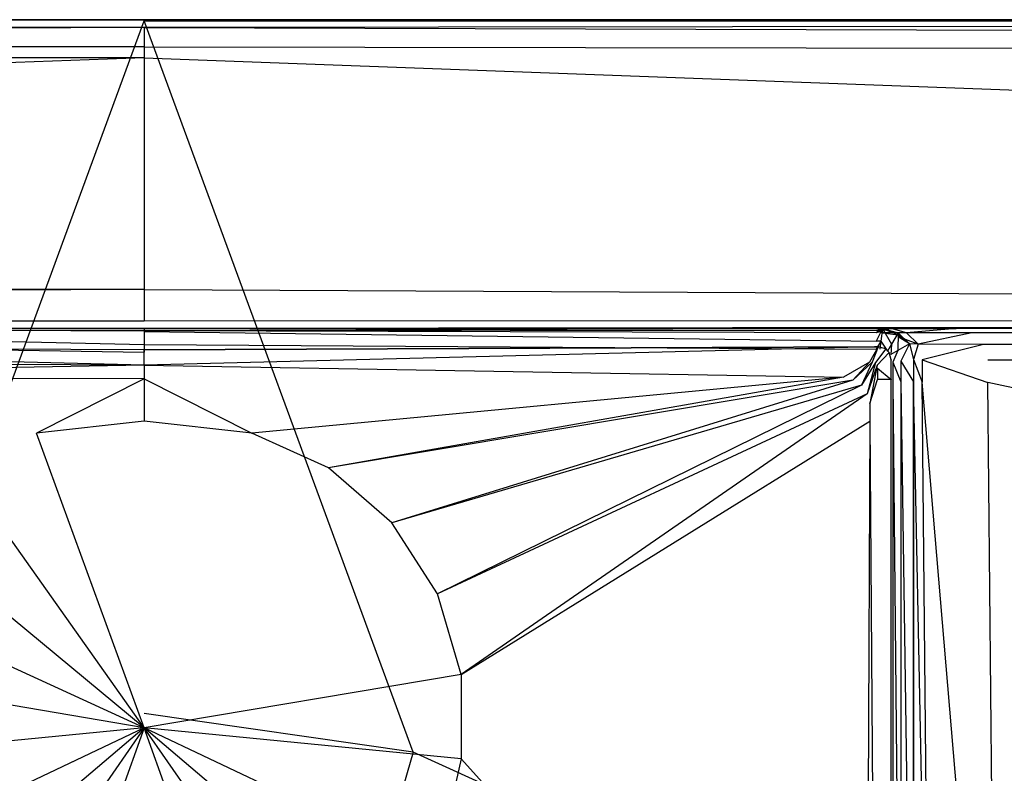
# Model space of a CAD drawing. Extents: x 0 to 1.7, y -0.8 to 0.
# Tile 6 of 8: x 0.83 to 0.96, y -0.1 to 0. Entities that reach past the tile are written whole.
import ezdxf

# ---------------------------------------------------------------- set-up
doc = ezdxf.new("R2010")
doc.units = 0
doc.layers.add('L0_ABDCKG_ABLAUF_N_UDA1780ARA21', color=7, linetype='CONTINUOUS')
doc.layers.add('L1_WANNE_N_UDA1780ARA215V___0__', color=7, linetype='CONTINUOUS')

msp = doc.modelspace()

# ---------------------------------------------------------------- linework, layer by layer
at = {"layer": 'L0_ABDCKG_ABLAUF_N_UDA1780ARA21', "color": 8}
for points, invisible_edges in [([(0.85, -0.042731, 0.004604), (0.755473, -0.042358, 0.002769), (0.755474, -0.042332, 0.004604), (0.85, -0.042731, 0.004604)], 14), ([(0.755473, -0.042358, 0.002769), (0.85, -0.042731, 0.004604), (0.85, -0.042757, 0.002769), (0.755473, -0.042358, 0.002769)], 13), ([(0.755474, -0.042332, 0.004604), (0.85, -0.04471, 0.006604), (0.85, -0.042731, 0.004604), (0.755474, -0.042332, 0.004604)], 13), ([(0.85, -0.04471, 0.006604), (0.755474, -0.042332, 0.004604), (0.756125, -0.044311, 0.006604), (0.85, -0.04471, 0.006604)], 14), ([(0.944527, -0.042358, 0.002769), (0.85, -0.042731, 0.004604), (0.944526, -0.042332, 0.004604), (0.944527, -0.042358, 0.002769)], 14), ([(0.85, -0.04471, 0.006604), (0.944526, -0.042332, 0.004604), (0.85, -0.042731, 0.004604), (0.85, -0.04471, 0.006604)], 13), ([(0.944526, -0.042332, 0.004604), (0.85, -0.04471, 0.006604), (0.943875, -0.044311, 0.006604), (0.944526, -0.042332, 0.004604)], 14), ([(0.85, -0.042731, 0.004604), (0.944527, -0.042358, 0.002769), (0.85, -0.042757, 0.002769), (0.85, -0.042731, 0.004604)], 13), ([(0.943875, -0.044311, 0.006604), (0.944992, -0.042332, 0.004604), (0.944526, -0.042332, 0.004604), (0.943875, -0.044311, 0.006604)], 13), ([(0.944992, -0.042332, 0.004604), (0.943875, -0.044311, 0.006604), (0.94422, -0.044311, 0.006604), (0.944992, -0.042332, 0.004604)], 14), ([(0.944992, -0.042332, 0.004604), (0.94422, -0.044311, 0.006604), (0.944635, -0.044365, 0.006604), (0.944992, -0.042332, 0.004604)], 14), ([(0.944526, -0.042332, 0.004604), (0.944993, -0.042358, 0.002769), (0.944527, -0.042358, 0.002769), (0.944526, -0.042332, 0.004604)], 13), ([(0.944993, -0.042358, 0.002769), (0.944526, -0.042332, 0.004604), (0.944992, -0.042332, 0.004604), (0.944993, -0.042358, 0.002769)], 14), ([(0.945965, -0.042593, 0.004604), (0.944992, -0.042332, 0.004604), (0.944635, -0.044365, 0.006604), (0.945965, -0.042593, 0.004604)], 14), ([(0.945965, -0.042593, 0.004604), (0.944635, -0.044365, 0.006604), (0.94484, -0.044696, 0.006604), (0.945965, -0.042593, 0.004604)], 14), ([(0.946421, -0.043048, 0.004604), (0.945965, -0.042593, 0.004604), (0.94484, -0.044696, 0.006604), (0.946421, -0.043048, 0.004604)], 14), ([(0.946421, -0.043048, 0.004604), (0.94484, -0.044696, 0.006604), (0.944897, -0.045099, 0.006604), (0.946421, -0.043048, 0.004604)], 14), ([(0.946682, -0.044021, 0.004604), (0.946421, -0.043048, 0.004604), (0.944897, -0.045099, 0.006604), (0.946682, -0.044021, 0.004604)], 14), ([(0.945965, -0.042593, 0.004604), (0.944993, -0.042358, 0.002769), (0.944992, -0.042332, 0.004604), (0.945965, -0.042593, 0.004604)], 14), ([(0.944993, -0.042358, 0.002769), (0.945965, -0.042593, 0.004604), (0.945966, -0.042618, 0.002769), (0.944993, -0.042358, 0.002769)], 13), ([(0.946421, -0.043048, 0.004604), (0.945966, -0.042618, 0.002769), (0.945965, -0.042593, 0.004604), (0.946421, -0.043048, 0.004604)], 14), ([(0.945966, -0.042618, 0.002769), (0.946421, -0.043048, 0.004604), (0.946422, -0.043074, 0.002769), (0.945966, -0.042618, 0.002769)], 13), ([(0.946682, -0.044021, 0.004604), (0.946422, -0.043074, 0.002769), (0.946421, -0.043048, 0.004604), (0.946682, -0.044021, 0.004604)], 14), ([(0.946422, -0.043074, 0.002769), (0.946682, -0.044021, 0.004604), (0.946682, -0.044047, 0.002769), (0.946422, -0.043074, 0.002769)], 13), ([(0.759504, -0.046259, 0.006604), (0.85, -0.04471, 0.006604), (0.756125, -0.044311, 0.006604), (0.759504, -0.046259, 0.006604)], 13), ([(0.85, -0.04471, 0.006604), (0.940496, -0.046259, 0.006604), (0.943875, -0.044311, 0.006604), (0.85, -0.04471, 0.006604)], 14), ([(0.941716, -0.04665, 0.006604), (0.943875, -0.044311, 0.006604), (0.940496, -0.046259, 0.006604), (0.941716, -0.04665, 0.006604)], 13), ([(0.943875, -0.044311, 0.006604), (0.941716, -0.04665, 0.006604), (0.94422, -0.044311, 0.006604), (0.943875, -0.044311, 0.006604)], 14), ([(0.942853, -0.047316, 0.006604), (0.94422, -0.044311, 0.006604), (0.941716, -0.04665, 0.006604), (0.942853, -0.047316, 0.006604)], 13), ([(0.94422, -0.044311, 0.006604), (0.942853, -0.047316, 0.006604), (0.944635, -0.044365, 0.006604), (0.94422, -0.044311, 0.006604)], 14), ([(0.943578, -0.048411, 0.006604), (0.944635, -0.044365, 0.006604), (0.942853, -0.047316, 0.006604), (0.943578, -0.048411, 0.006604)], 13), ([(0.944635, -0.044365, 0.006604), (0.943578, -0.048411, 0.006604), (0.94484, -0.044696, 0.006604), (0.944635, -0.044365, 0.006604)], 14), ([(0.944897, -0.045099, 0.006604), (0.946682, -0.046553, 0.004604), (0.946682, -0.044021, 0.004604), (0.944897, -0.045099, 0.006604)], 14), ([(0.946682, -0.046553, 0.004604), (0.946682, -0.044047, 0.002769), (0.946682, -0.044021, 0.004604), (0.946682, -0.046553, 0.004604)], 14), ([(0.946682, -0.044047, 0.002769), (0.946682, -0.046553, 0.004604), (0.946682, -0.0466, 0.002769), (0.946682, -0.044047, 0.002769)], 13), ([(0.85, -0.04471, 0.006604), (0.759504, -0.046259, 0.006604), (0.85, -0.046491, 0.006604), (0.85, -0.04471, 0.006604)], 14), ([(0.940496, -0.046259, 0.006604), (0.85, -0.04471, 0.006604), (0.85, -0.046491, 0.006604), (0.940496, -0.046259, 0.006604)], 13), ([(0.943908, -0.049683, 0.006604), (0.94484, -0.044696, 0.006604), (0.943578, -0.048411, 0.006604), (0.943908, -0.049683, 0.006604)], 13), ([(0.94484, -0.044696, 0.006604), (0.943908, -0.049683, 0.006604), (0.944897, -0.045099, 0.006604), (0.94484, -0.044696, 0.006604)], 14), ([(0.943908, -0.049683, 0.006604), (0.944892, -0.046553, 0.006604), (0.944897, -0.045099, 0.006604), (0.943908, -0.049683, 0.006604)], 14), ([(0.946682, -0.046553, 0.004604), (0.944897, -0.045099, 0.006604), (0.944892, -0.046553, 0.006604), (0.946682, -0.046553, 0.004604)], 13), ([(0.759504, -0.046259, 0.006604), (0.826173, -0.058011, 0.006604), (0.836074, -0.053496, 0.006604), (0.759504, -0.046259, 0.006604)], 14), ([(0.836074, -0.053496, 0.006604), (0.85, -0.046491, 0.006604), (0.759504, -0.046259, 0.006604), (0.836074, -0.053496, 0.006604)], 13), ([(0.85, -0.046491, 0.006604), (0.836074, -0.053496, 0.006604), (0.85, -0.051962, 0.006604), (0.85, -0.046491, 0.006604)], 14), ([(0.85, -0.046491, 0.006604), (0.863926, -0.053496, 0.006604), (0.940496, -0.046259, 0.006604), (0.85, -0.046491, 0.006604)], 14), ([(0.863926, -0.053496, 0.006604), (0.85, -0.046491, 0.006604), (0.85, -0.051962, 0.006604), (0.863926, -0.053496, 0.006604)], 13), ([(0.873827, -0.058011, 0.006604), (0.940496, -0.046259, 0.006604), (0.863926, -0.053496, 0.006604), (0.873827, -0.058011, 0.006604)], 13), ([(0.940496, -0.046259, 0.006604), (0.873827, -0.058011, 0.006604), (0.941716, -0.04665, 0.006604), (0.940496, -0.046259, 0.006604)], 14), ([(0.882058, -0.065131, 0.006604), (0.941716, -0.04665, 0.006604), (0.873827, -0.058011, 0.006604), (0.882058, -0.065131, 0.006604)], 13), ([(0.941716, -0.04665, 0.006604), (0.882058, -0.065131, 0.006604), (0.942853, -0.047316, 0.006604), (0.941716, -0.04665, 0.006604)], 14), ([(0.943904, -0.051957, 0.006604), (0.944681, -0.156639, 0.006604), (0.944892, -0.046553, 0.006604), (0.943904, -0.051957, 0.006604)], 14), ([(0.944892, -0.046553, 0.006604), (0.943908, -0.049683, 0.006604), (0.943904, -0.051957, 0.006604), (0.944892, -0.046553, 0.006604)], 13), ([(0.946682, -0.046553, 0.004604), (0.944892, -0.046553, 0.006604), (0.944681, -0.156639, 0.006604), (0.946682, -0.046553, 0.004604)], 14), ([(0.946682, -0.158381, 0.004604), (0.946682, -0.046553, 0.004604), (0.944681, -0.156639, 0.006604), (0.946682, -0.158381, 0.004604)], 14), ([(0.946682, -0.158381, 0.004604), (0.946682, -0.0466, 0.002769), (0.946682, -0.046553, 0.004604), (0.946682, -0.158381, 0.004604)], 14), ([(0.946682, -0.0466, 0.002769), (0.946682, -0.158381, 0.004604), (0.946682, -0.158396, 0.002769), (0.946682, -0.0466, 0.002769)], 13), ([(0.887943, -0.074285, 0.006604), (0.942853, -0.047316, 0.006604), (0.882058, -0.065131, 0.006604), (0.887943, -0.074285, 0.006604)], 13), ([(0.942853, -0.047316, 0.006604), (0.887943, -0.074285, 0.006604), (0.943578, -0.048411, 0.006604), (0.942853, -0.047316, 0.006604)], 14), ([(0.891008, -0.084727, 0.006604), (0.943578, -0.048411, 0.006604), (0.887943, -0.074285, 0.006604), (0.891008, -0.084727, 0.006604)], 13), ([(0.943578, -0.048411, 0.006604), (0.891008, -0.084727, 0.006604), (0.943908, -0.049683, 0.006604), (0.943578, -0.048411, 0.006604)], 14), ([(0.891008, -0.084727, 0.006604), (0.943904, -0.051957, 0.006604), (0.943908, -0.049683, 0.006604), (0.891008, -0.084727, 0.006604)], 14), ([(0.85, -0.051962, 0.006604), (0.836074, -0.053496, 0.006604), (0.85, -0.091628, 0.006604), (0.85, -0.051962, 0.006604)], 14), ([(0.863926, -0.053496, 0.006604), (0.85, -0.051962, 0.006604), (0.85, -0.091628, 0.006604), (0.863926, -0.053496, 0.006604)], 14), ([(0.891008, -0.095644, 0.006604), (0.943426, -0.153722, 0.006604), (0.943904, -0.051957, 0.006604), (0.891008, -0.095644, 0.006604)], 14), ([(0.943904, -0.051957, 0.006604), (0.891008, -0.084727, 0.006604), (0.891008, -0.095644, 0.006604), (0.943904, -0.051957, 0.006604)], 13), ([(0.944681, -0.156639, 0.006604), (0.943904, -0.051957, 0.006604), (0.943426, -0.153722, 0.006604), (0.944681, -0.156639, 0.006604)], 13), ([(0.85, -0.091628, 0.006604), (0.836074, -0.053496, 0.006604), (0.826173, -0.058011, 0.006604), (0.85, -0.091628, 0.006604)], 14), ([(0.873827, -0.058011, 0.006604), (0.863926, -0.053496, 0.006604), (0.85, -0.091628, 0.006604), (0.873827, -0.058011, 0.006604)], 14), ([(0.85, -0.091628, 0.006604), (0.826173, -0.058011, 0.006604), (0.817942, -0.065131, 0.006604), (0.85, -0.091628, 0.006604)], 14), ([(0.882058, -0.065131, 0.006604), (0.873827, -0.058011, 0.006604), (0.85, -0.091628, 0.006604), (0.882058, -0.065131, 0.006604)], 14), ([(0.85, -0.091628, 0.006604), (0.817942, -0.065131, 0.006604), (0.812057, -0.074285, 0.006604), (0.85, -0.091628, 0.006604)], 14), ([(0.887943, -0.074285, 0.006604), (0.882058, -0.065131, 0.006604), (0.85, -0.091628, 0.006604), (0.887943, -0.074285, 0.006604)], 14), ([(0.85, -0.091628, 0.006604), (0.812057, -0.074285, 0.006604), (0.808992, -0.084727, 0.006604), (0.85, -0.091628, 0.006604)], 14), ([(0.891008, -0.084727, 0.006604), (0.887943, -0.074285, 0.006604), (0.85, -0.091628, 0.006604), (0.891008, -0.084727, 0.006604)], 14), ([(0.85, -0.091628, 0.006604), (0.808992, -0.084727, 0.006604), (0.808992, -0.095644, 0.006604), (0.85, -0.091628, 0.006604)], 14), ([(0.891008, -0.084727, 0.006604), (0.85, -0.091628, 0.006604), (0.891008, -0.095644, 0.006604), (0.891008, -0.084727, 0.006604)], 14), ([(0.85, -0.091628, 0.006604), (0.808992, -0.095644, 0.006604), (0.812063, -0.109637, 0.006604), (0.85, -0.091628, 0.006604)], 14), ([(0.85, -0.091628, 0.006604), (0.812063, -0.109637, 0.006604), (0.817942, -0.118822, 0.006604), (0.85, -0.091628, 0.006604)], 14), ([(0.85, -0.091628, 0.006604), (0.817942, -0.118822, 0.006604), (0.826192, -0.125959, 0.006604), (0.85, -0.091628, 0.006604)], 14), ([(0.85, -0.091628, 0.006604), (0.826192, -0.125959, 0.006604), (0.836097, -0.130476, 0.006604), (0.85, -0.091628, 0.006604)], 14), ([(0.85, -0.091628, 0.006604), (0.836097, -0.130476, 0.006604), (0.85, -0.132007, 0.006604), (0.85, -0.091628, 0.006604)], 14), ([(0.891008, -0.095644, 0.006604), (0.85, -0.091628, 0.006604), (0.887937, -0.109637, 0.006604), (0.891008, -0.095644, 0.006604)], 14), ([(0.863903, -0.130476, 0.006604), (0.85, -0.091628, 0.006604), (0.85, -0.132007, 0.006604), (0.863903, -0.130476, 0.006604)], 14), ([(0.887937, -0.109637, 0.006604), (0.85, -0.091628, 0.006604), (0.882058, -0.118822, 0.006604), (0.887937, -0.109637, 0.006604)], 14), ([(0.882058, -0.118822, 0.006604), (0.85, -0.091628, 0.006604), (0.873808, -0.125959, 0.006604), (0.882058, -0.118822, 0.006604)], 14), ([(0.873808, -0.125959, 0.006604), (0.85, -0.091628, 0.006604), (0.863903, -0.130476, 0.006604), (0.873808, -0.125959, 0.006604)], 14), ([(0.943426, -0.153722, 0.006604), (0.891008, -0.095644, 0.006604), (0.887937, -0.109637, 0.006604), (0.943426, -0.153722, 0.006604)], 13)]:
    msp.add_3dface(points, dxfattribs=dict(at, invisible_edges=invisible_edges))
at = {"layer": 'L1_WANNE_N_UDA1780ARA215V___0__', "color": 8}
for points, invisible_edges in [([(0.009556, -0.001037, 0.013975), (0.85, 0, 0.0115), (0.00942, 0, 0.0115), (0.009556, -0.001037, 0.013975)], 13), ([(0.85, 0, 0.0115), (0.009456, 0, 0.010344), (0.00942, 0, 0.0115), (0.85, 0, 0.0115)], 14), ([(0.85, 0, 0.009683), (0.009748, 0, 0.000751), (0.009456, 0, 0.010344), (0.85, 0, 0.009683)], 14), ([(0.009456, 0, 0.010344), (0.85, 0, 0.0115), (0.85, 0, 0.009683), (0.009456, 0, 0.010344)], 13), ([(0.85, 0, 0.0115), (0.009556, -0.001037, 0.013975), (0.85, -0.001024, 0.013975), (0.85, 0, 0.0115)], 14), ([(0.009748, 0, 0.000751), (0.85, 0), (0.009771, 0), (0.009748, 0, 0.000751)], 13), ([(0.85, 0), (0.009748, 0, 0.000751), (0.85, 0, 0.000703), (0.85, 0)], 14), ([(0.009748, 0, 0.000751), (0.85, 0, 0.009683), (0.85, 0, 0.000703), (0.009748, 0, 0.000751)], 13), ([(0.85, 0), (0.010411, -0.00017), (0.009771, 0), (0.85, 0)], 13), ([(0.010411, -0.00017), (0.85, 0), (0.85, -0.000161), (0.010411, -0.00017)], 14), ([(0.85, 0, 0.000703), (1.690229, 0), (0.85, 0), (0.85, 0, 0.000703)], 13), ([(1.690229, 0), (0.85, 0, 0.000703), (1.690252, 0, 0.000751), (1.690229, 0)], 14), ([(1.690229, 0), (0.85, -0.000161), (0.85, 0), (1.690229, 0)], 13), ([(0.85, -0.000161), (1.690229, 0), (1.689589, -0.00017), (0.85, -0.000161)], 14), ([(0.85, 0, 0.009683), (1.690252, 0, 0.000751), (0.85, 0, 0.000703), (0.85, 0, 0.009683)], 13), ([(1.690252, 0, 0.000751), (0.85, 0, 0.009683), (1.690544, 0, 0.010344), (1.690252, 0, 0.000751)], 14), ([(0.85, -0.001024, 0.013975), (1.69058, 0, 0.0115), (0.85, 0, 0.0115), (0.85, -0.001024, 0.013975)], 13), ([(1.69058, 0, 0.0115), (0.85, -0.001024, 0.013975), (1.690444, -0.001037, 0.013975), (1.69058, 0, 0.0115)], 14), ([(0.85, 0, 0.0115), (1.690544, 0, 0.010344), (0.85, 0, 0.009683), (0.85, 0, 0.0115)], 13), ([(1.690544, 0, 0.010344), (0.85, 0, 0.0115), (1.69058, 0, 0.0115), (1.690544, 0, 0.010344)], 14), ([(0.009878, -0.003497, 0.015), (0.85, -0.001024, 0.013975), (0.009556, -0.001037, 0.013975), (0.009878, -0.003497, 0.015)], 13), ([(0.85, -0.001024, 0.013975), (0.009878, -0.003497, 0.015), (0.85, -0.003497, 0.015), (0.85, -0.001024, 0.013975)], 14), ([(0.85, -0.000161), (0.815184, -0.094771), (0.010411, -0.00017), (0.85, -0.000161)], 13), ([(0.815184, -0.094771), (0.85, -0.000161), (0.85, -0.089781), (0.815184, -0.094771)], 14), ([(0.85, -0.000161), (0.884816, -0.094771), (0.85, -0.089781), (0.85, -0.000161)], 13), ([(0.884816, -0.094771), (0.85, -0.000161), (1.689589, -0.00017), (0.884816, -0.094771)], 14), ([(1.690122, -0.003497, 0.015), (0.85, -0.001024, 0.013975), (0.85, -0.003497, 0.015), (1.690122, -0.003497, 0.015)], 13), ([(0.85, -0.001024, 0.013975), (1.690122, -0.003497, 0.015), (1.690444, -0.001037, 0.013975), (0.85, -0.001024, 0.013975)], 14), ([(1.689589, -0.00017), (0.916811, -0.109335), (0.884816, -0.094771), (1.689589, -0.00017)], 13), ([(0.916811, -0.109335), (1.689589, -0.00017), (1.693396, -0.000196), (0.916811, -0.109335)], 14), ([(1.693396, -0.000196), (0.943394, -0.132295), (0.916811, -0.109335), (1.693396, -0.000196)], 13), ([(0.943394, -0.132295), (1.693396, -0.000196), (1.696446, -0.001039), (0.943394, -0.132295)], 14), ([(1.696446, -0.001039), (0.96241, -0.161789), (0.943394, -0.132295), (1.696446, -0.001039)], 13), ([(0.011406, -0.004915, 0.015), (0.85, -0.003497, 0.015), (0.009878, -0.003497, 0.015), (0.011406, -0.004915, 0.015)], 13), ([(0.85, -0.003497, 0.015), (0.011406, -0.004915, 0.015), (0.85, -0.004915, 0.015), (0.85, -0.003497, 0.015)], 14), ([(1.688594, -0.004915, 0.015), (0.85, -0.003497, 0.015), (0.85, -0.004915, 0.015), (1.688594, -0.004915, 0.015)], 13), ([(0.85, -0.003497, 0.015), (1.688594, -0.004915, 0.015), (1.690122, -0.003497, 0.015), (0.85, -0.003497, 0.015)], 14), ([(0.043716, -0.034904, 0.015), (0.85, -0.004915, 0.015), (0.011406, -0.004915, 0.015), (0.043716, -0.034904, 0.015)], 13), ([(0.85, -0.004915, 0.015), (0.043716, -0.034904, 0.015), (0.85, -0.034904, 0.015), (0.85, -0.004915, 0.015)], 14), ([(1.656284, -0.034904, 0.015), (0.85, -0.004915, 0.015), (0.85, -0.034904, 0.015), (1.656284, -0.034904, 0.015)], 13), ([(0.85, -0.004915, 0.015), (1.656284, -0.034904, 0.015), (1.688594, -0.004915, 0.015), (0.85, -0.004915, 0.015)], 14), ([(0.049174, -0.038899, 0.015), (0.85, -0.034904, 0.015), (0.043716, -0.034904, 0.015), (0.049174, -0.038899, 0.015)], 13), ([(0.85, -0.034904, 0.015), (0.049174, -0.038899, 0.015), (0.85, -0.039002, 0.015), (0.85, -0.034904, 0.015)], 14), ([(1.650826, -0.038899, 0.015), (0.85, -0.034904, 0.015), (0.85, -0.039002, 0.015), (1.650826, -0.038899, 0.015)], 13), ([(0.85, -0.034904, 0.015), (1.650826, -0.038899, 0.015), (1.656284, -0.034904, 0.015), (0.85, -0.034904, 0.015)], 14), ([(0.85, -0.039002, 0.015), (0.049174, -0.038899, 0.015), (0.85, -0.03997, 0.014301), (0.85, -0.039002, 0.015)], 14), ([(0.85, -0.03997, 0.014301), (0.049174, -0.038899, 0.015), (0.091735, -0.039603, 0.014861), (0.85, -0.03997, 0.014301)], 14), ([(1.650826, -0.038899, 0.015), (0.85, -0.03997, 0.014301), (1.608265, -0.039603, 0.014861), (1.650826, -0.038899, 0.015)], 14), ([(1.650826, -0.038899, 0.015), (0.85, -0.039002, 0.015), (0.85, -0.03997, 0.014301), (1.650826, -0.038899, 0.015)], 14), ([(0.091735, -0.039603, 0.014861), (0.85, -0.03997, 0.012843), (0.85, -0.03997, 0.014301), (0.091735, -0.039603, 0.014861)], 14), ([(0.091735, -0.039603, 0.014861), (0.130145, -0.039669, 0.01323), (0.85, -0.03997, 0.012843), (0.091735, -0.039603, 0.014861)], 14), ([(0.130145, -0.039669, 0.01323), (0.85, -0.03997, 0.007258), (0.85, -0.03997, 0.012843), (0.130145, -0.039669, 0.01323)], 14), ([(0.130145, -0.039669, 0.01323), (0.745862, -0.039955, 0.00671), (0.85, -0.03997, 0.007258), (0.130145, -0.039669, 0.01323)], 14), ([(0.85, -0.03997, 0.006197), (0.745862, -0.039955, 0.00671), (0.754203, -0.03997, 0.005797), (0.85, -0.03997, 0.006197)], 13), ([(0.745862, -0.039955, 0.00671), (0.85, -0.03997, 0.006197), (0.85, -0.03997, 0.007258), (0.745862, -0.039955, 0.00671)], 14), ([(0.85, -0.03997, 0.006197), (0.754203, -0.03997, 0.005797), (0.85, -0.040244, 0.004004), (0.85, -0.03997, 0.006197)], 14), ([(0.754203, -0.03997, 0.005797), (0.755258, -0.040511, 0.00458), (0.85, -0.040244, 0.004004), (0.754203, -0.03997, 0.005797)], 14), ([(0.85, -0.042018, 0.001841), (0.755258, -0.03997, 0.001492), (0.755254, -0.041619, 0.001841), (0.85, -0.042018, 0.001841)], 13), ([(0.755258, -0.03997, 0.001492), (0.85, -0.042018, 0.001841), (0.85, -0.040369, 0.001492), (0.755258, -0.03997, 0.001492)], 14), ([(0.755258, -0.04024, 0.003334), (0.755258, -0.03997, 0.001492), (0.85, -0.040306, 0.003046), (0.755258, -0.04024, 0.003334)], 14), ([(0.85, -0.040306, 0.003046), (0.755258, -0.03997, 0.001492), (0.85, -0.040369, 0.001492), (0.85, -0.040306, 0.003046)], 14), ([(0.755258, -0.040511, 0.00458), (0.755258, -0.04024, 0.003334), (0.85, -0.040244, 0.004004), (0.755258, -0.040511, 0.00458)], 14), ([(0.85, -0.040244, 0.004004), (0.755258, -0.04024, 0.003334), (0.85, -0.040306, 0.003046), (0.85, -0.040244, 0.004004)], 14), ([(1.608265, -0.039603, 0.014861), (0.85, -0.03997, 0.012843), (1.569855, -0.039669, 0.01323), (1.608265, -0.039603, 0.014861)], 14), ([(1.608265, -0.039603, 0.014861), (0.85, -0.03997, 0.014301), (0.85, -0.03997, 0.012843), (1.608265, -0.039603, 0.014861)], 14), ([(1.569855, -0.039669, 0.01323), (0.85, -0.03997, 0.007258), (0.954138, -0.039955, 0.00671), (1.569855, -0.039669, 0.01323)], 14), ([(1.569855, -0.039669, 0.01323), (0.85, -0.03997, 0.012843), (0.85, -0.03997, 0.007258), (1.569855, -0.039669, 0.01323)], 14), ([(0.954138, -0.039955, 0.00671), (0.85, -0.03997, 0.006197), (0.945797, -0.03997, 0.005797), (0.954138, -0.039955, 0.00671)], 13), ([(0.85, -0.03997, 0.006197), (0.954138, -0.039955, 0.00671), (0.85, -0.03997, 0.007258), (0.85, -0.03997, 0.006197)], 14), ([(0.85, -0.040369, 0.001492), (0.944746, -0.041619, 0.001841), (0.944742, -0.03997, 0.001492), (0.85, -0.040369, 0.001492)], 14), ([(0.945797, -0.03997, 0.005797), (0.85, -0.040244, 0.004004), (0.944742, -0.040511, 0.00458), (0.945797, -0.03997, 0.005797)], 14), ([(0.85, -0.03997, 0.006197), (0.85, -0.040244, 0.004004), (0.945797, -0.03997, 0.005797), (0.85, -0.03997, 0.006197)], 14), ([(0.85, -0.040306, 0.003046), (0.85, -0.040369, 0.001492), (0.944742, -0.03997, 0.001492), (0.85, -0.040306, 0.003046)], 14), ([(0.944742, -0.04024, 0.003334), (0.85, -0.040306, 0.003046), (0.944742, -0.03997, 0.001492), (0.944742, -0.04024, 0.003334)], 14), ([(0.85, -0.040244, 0.004004), (0.85, -0.040306, 0.003046), (0.944742, -0.04024, 0.003334), (0.85, -0.040244, 0.004004)], 14), ([(0.944742, -0.040511, 0.00458), (0.85, -0.040244, 0.004004), (0.944742, -0.04024, 0.003334), (0.944742, -0.040511, 0.00458)], 14), ([(0.944746, -0.041619, 0.001841), (0.85, -0.040369, 0.001492), (0.85, -0.042018, 0.001841), (0.944746, -0.041619, 0.001841)], 13), ([(0.944746, -0.041619, 0.001841), (0.945566, -0.03997, 0.001492), (0.944742, -0.03997, 0.001492), (0.944746, -0.041619, 0.001841)], 13), ([(0.946656, -0.03997, 0.005149), (0.944742, -0.040511, 0.00458), (0.945566, -0.040511, 0.00458), (0.946656, -0.03997, 0.005149)], 14), ([(0.945797, -0.03997, 0.005797), (0.944742, -0.040511, 0.00458), (0.946656, -0.03997, 0.005149), (0.945797, -0.03997, 0.005797)], 14), ([(0.945566, -0.04024, 0.003334), (0.944742, -0.03997, 0.001492), (0.945566, -0.03997, 0.001492), (0.945566, -0.04024, 0.003334)], 13), ([(0.944742, -0.03997, 0.001492), (0.945566, -0.04024, 0.003334), (0.944742, -0.04024, 0.003334), (0.944742, -0.03997, 0.001492)], 14), ([(0.945566, -0.040511, 0.00458), (0.944742, -0.04024, 0.003334), (0.945566, -0.04024, 0.003334), (0.945566, -0.040511, 0.00458)], 13), ([(0.944742, -0.04024, 0.003334), (0.945566, -0.040511, 0.00458), (0.944742, -0.040511, 0.00458), (0.944742, -0.04024, 0.003334)], 14), ([(0.945566, -0.03997, 0.001492), (0.944746, -0.041619, 0.001841), (0.945348, -0.041619, 0.001841), (0.945566, -0.03997, 0.001492)], 14), ([(0.946715, -0.041983, 0.001841), (0.945566, -0.03997, 0.001492), (0.945348, -0.041619, 0.001841), (0.946715, -0.041983, 0.001841)], 13), ([(0.945566, -0.03997, 0.001492), (0.946715, -0.041983, 0.001841), (0.947571, -0.040505, 0.001492), (0.945566, -0.03997, 0.001492)], 14), ([(0.947571, -0.040776, 0.003346), (0.945566, -0.03997, 0.001492), (0.947571, -0.040505, 0.001492), (0.947571, -0.040776, 0.003346)], 13), ([(0.945566, -0.03997, 0.001492), (0.947571, -0.040776, 0.003346), (0.945566, -0.04024, 0.003334), (0.945566, -0.03997, 0.001492)], 14), ([(0.948677, -0.040509, 0.004761), (0.946656, -0.03997, 0.005149), (0.945566, -0.040511, 0.00458), (0.948677, -0.040509, 0.004761)], 14), ([(0.947571, -0.040776, 0.003346), (0.945566, -0.040511, 0.00458), (0.945566, -0.04024, 0.003334), (0.947571, -0.040776, 0.003346)], 13), ([(0.948677, -0.040509, 0.004761), (0.945566, -0.040511, 0.00458), (0.947571, -0.041046, 0.004597), (0.948677, -0.040509, 0.004761)], 14), ([(0.945566, -0.040511, 0.00458), (0.947571, -0.040776, 0.003346), (0.947571, -0.041046, 0.004597), (0.945566, -0.040511, 0.00458)], 14), ([(0.945797, -0.03997, 0.005797), (0.955077, -0.03997, 0.005528), (0.954138, -0.039955, 0.00671), (0.945797, -0.03997, 0.005797)], 14), ([(0.955077, -0.03997, 0.005528), (0.945797, -0.03997, 0.005797), (0.946656, -0.03997, 0.005149), (0.955077, -0.03997, 0.005528)], 13), ([(0.948677, -0.040509, 0.004761), (0.955077, -0.03997, 0.005528), (0.946656, -0.03997, 0.005149), (0.948677, -0.040509, 0.004761)], 13), ([(0.947556, -0.042822, 0.001841), (0.947571, -0.040505, 0.001492), (0.946715, -0.041983, 0.001841), (0.947556, -0.042822, 0.001841)], 13), ([(0.947571, -0.040505, 0.001492), (0.947556, -0.042822, 0.001841), (0.949039, -0.041968, 0.001492), (0.947571, -0.040505, 0.001492)], 14), ([(0.949039, -0.041968, 0.003365), (0.947571, -0.040505, 0.001492), (0.949039, -0.041968, 0.001492), (0.949039, -0.041968, 0.003365)], 14), ([(0.949039, -0.041968, 0.003365), (0.947571, -0.040776, 0.003346), (0.947571, -0.040505, 0.001492), (0.949039, -0.041968, 0.003365)], 14), ([(0.950157, -0.041984, 0.00478), (0.948677, -0.040509, 0.004761), (0.947571, -0.041046, 0.004597), (0.950157, -0.041984, 0.00478)], 14), ([(0.949039, -0.041968, 0.004616), (0.947571, -0.040776, 0.003346), (0.949039, -0.041968, 0.003365), (0.949039, -0.041968, 0.004616)], 14), ([(0.949039, -0.041968, 0.004616), (0.947571, -0.041046, 0.004597), (0.947571, -0.040776, 0.003346), (0.949039, -0.041968, 0.004616)], 14), ([(0.955077, -0.03997, 0.005528), (0.948677, -0.040509, 0.004761), (0.957134, -0.040519, 0.005156), (0.955077, -0.03997, 0.005528)], 14), ([(0.950157, -0.041984, 0.00478), (0.957134, -0.040519, 0.005156), (0.948677, -0.040509, 0.004761), (0.950157, -0.041984, 0.00478)], 13), ([(0.957134, -0.040519, 0.005156), (0.950157, -0.041984, 0.00478), (0.95864, -0.04202, 0.005174), (0.957134, -0.040519, 0.005156)], 14), ([(1.572396, -0.03997, 0.013113), (1.569855, -0.039669, 0.01323), (0.954138, -0.039955, 0.00671), (1.572396, -0.03997, 0.013113)], 14), ([(1.572396, -0.03997, 0.013113), (0.954138, -0.039955, 0.00671), (0.955077, -0.03997, 0.005528), (1.572396, -0.03997, 0.013113)], 14), ([(1.57517, -0.040711, 0.013045), (0.955077, -0.03997, 0.005528), (0.957134, -0.040519, 0.005156), (1.57517, -0.040711, 0.013045)], 14), ([(1.57517, -0.040711, 0.013045), (1.572396, -0.03997, 0.013113), (0.955077, -0.03997, 0.005528), (1.57517, -0.040711, 0.013045)], 14), ([(0.95864, -0.04202, 0.005174), (1.57517, -0.040711, 0.013045), (0.957134, -0.040519, 0.005156), (0.95864, -0.04202, 0.005174)], 13), ([(1.57517, -0.040711, 0.013045), (0.95864, -0.04202, 0.005174), (1.577202, -0.042735, 0.013049), (1.57517, -0.040711, 0.013045)], 14), ([(0.85, -0.043028, 0.002769), (0.755254, -0.041619, 0.001841), (0.755252, -0.042629, 0.002769), (0.85, -0.043028, 0.002769)], 13), ([(0.755254, -0.041619, 0.001841), (0.85, -0.043028, 0.002769), (0.85, -0.042018, 0.001841), (0.755254, -0.041619, 0.001841)], 14), ([(0.85, -0.042018, 0.001841), (0.944748, -0.042629, 0.002769), (0.944746, -0.041619, 0.001841), (0.85, -0.042018, 0.001841)], 14), ([(0.944748, -0.042629, 0.002769), (0.85, -0.042018, 0.001841), (0.85, -0.043028, 0.002769), (0.944748, -0.042629, 0.002769)], 13), ([(0.944748, -0.042629, 0.002769), (0.945348, -0.041619, 0.001841), (0.944746, -0.041619, 0.001841), (0.944748, -0.042629, 0.002769)], 13), ([(0.945348, -0.041619, 0.001841), (0.944748, -0.042629, 0.002769), (0.945215, -0.042629, 0.002769), (0.945348, -0.041619, 0.001841)], 14), ([(0.94619, -0.042889, 0.002769), (0.945348, -0.041619, 0.001841), (0.945215, -0.042629, 0.002769), (0.94619, -0.042889, 0.002769)], 13), ([(0.945348, -0.041619, 0.001841), (0.94619, -0.042889, 0.002769), (0.946715, -0.041983, 0.001841), (0.945348, -0.041619, 0.001841)], 14), ([(0.946647, -0.043344, 0.002769), (0.946715, -0.041983, 0.001841), (0.94619, -0.042889, 0.002769), (0.946647, -0.043344, 0.002769)], 13), ([(0.946715, -0.041983, 0.001841), (0.946647, -0.043344, 0.002769), (0.947556, -0.042822, 0.001841), (0.946715, -0.041983, 0.001841)], 14), ([(0.947922, -0.044184, 0.001841), (0.949039, -0.041968, 0.001492), (0.947556, -0.042822, 0.001841), (0.947922, -0.044184, 0.001841)], 13), ([(0.950157, -0.041984, 0.00478), (0.947571, -0.041046, 0.004597), (0.949039, -0.041968, 0.004616), (0.950157, -0.041984, 0.00478)], 14), ([(0.949039, -0.041968, 0.001492), (0.947922, -0.044184, 0.001841), (0.949576, -0.043967, 0.001492), (0.949039, -0.041968, 0.001492)], 14), ([(0.949576, -0.043967, 0.003387), (0.949039, -0.041968, 0.001492), (0.949576, -0.043967, 0.001492), (0.949576, -0.043967, 0.003387)], 13), ([(0.949039, -0.041968, 0.001492), (0.949576, -0.043967, 0.003387), (0.949039, -0.041968, 0.003365), (0.949039, -0.041968, 0.001492)], 14), ([(0.949576, -0.043967, 0.004633), (0.950157, -0.041984, 0.00478), (0.949039, -0.041968, 0.004616), (0.949576, -0.043967, 0.004633)], 13), ([(0.949576, -0.043967, 0.004633), (0.949039, -0.041968, 0.003365), (0.949576, -0.043967, 0.003387), (0.949576, -0.043967, 0.004633)], 13), ([(0.949039, -0.041968, 0.003365), (0.949576, -0.043967, 0.004633), (0.949039, -0.041968, 0.004616), (0.949039, -0.041968, 0.003365)], 14), ([(0.950157, -0.041984, 0.00478), (0.949576, -0.043967, 0.004633), (0.950698, -0.043998, 0.004797), (0.950157, -0.041984, 0.00478)], 14), ([(0.950698, -0.043998, 0.004797), (0.95864, -0.04202, 0.005174), (0.950157, -0.041984, 0.00478), (0.950698, -0.043998, 0.004797)], 13), ([(0.95864, -0.04202, 0.005174), (0.950698, -0.043998, 0.004797), (0.959191, -0.04407, 0.00519), (0.95864, -0.04202, 0.005174)], 14), ([(0.959191, -0.04407, 0.00519), (1.577202, -0.042735, 0.013049), (0.95864, -0.04202, 0.005174), (0.959191, -0.04407, 0.00519)], 13), ([(0.946908, -0.044317, 0.002769), (0.947556, -0.042822, 0.001841), (0.946647, -0.043344, 0.002769), (0.946908, -0.044317, 0.002769)], 13), ([(0.947556, -0.042822, 0.001841), (0.946908, -0.044317, 0.002769), (0.947922, -0.044184, 0.001841), (0.947556, -0.042822, 0.001841)], 14), ([(1.577202, -0.042735, 0.013049), (0.959191, -0.04407, 0.00519), (1.577945, -0.045501, 0.013053), (1.577202, -0.042735, 0.013049)], 14), ([(0.946908, -0.044317, 0.002769), (0.947922, -0.046868, 0.001841), (0.947922, -0.044184, 0.001841), (0.946908, -0.044317, 0.002769)], 14), ([(0.947922, -0.046868, 0.001841), (0.946908, -0.044317, 0.002769), (0.946908, -0.046868, 0.002769), (0.947922, -0.046868, 0.001841)], 13), ([(0.947922, -0.044184, 0.001841), (0.949576, -0.046868, 0.001492), (0.949576, -0.043967, 0.001492), (0.947922, -0.044184, 0.001841)], 14), ([(0.949576, -0.046868, 0.001492), (0.947922, -0.044184, 0.001841), (0.947922, -0.046868, 0.001841), (0.949576, -0.046868, 0.001492)], 13), ([(0.949576, -0.046868, 0.004672), (0.949576, -0.043967, 0.003387), (0.949576, -0.046868, 0.003426), (0.949576, -0.046868, 0.004672)], 13), ([(0.949576, -0.043967, 0.003387), (0.949576, -0.046868, 0.004672), (0.949576, -0.043967, 0.004633), (0.949576, -0.043967, 0.003387)], 14), ([(0.950698, -0.046898, 0.004835), (0.949576, -0.043967, 0.004633), (0.949576, -0.046868, 0.004672), (0.950698, -0.046898, 0.004835)], 13), ([(0.949576, -0.043967, 0.004633), (0.950698, -0.046898, 0.004835), (0.950698, -0.043998, 0.004797), (0.949576, -0.043967, 0.004633)], 14), ([(0.949576, -0.046868, 0.003426), (0.949576, -0.043967, 0.001492), (0.949576, -0.046868, 0.001492), (0.949576, -0.046868, 0.003426)], 13), ([(0.949576, -0.043967, 0.001492), (0.949576, -0.046868, 0.003426), (0.949576, -0.043967, 0.003387), (0.949576, -0.043967, 0.001492)], 14), ([(0.959191, -0.046968, 0.005227), (0.950698, -0.043998, 0.004797), (0.950698, -0.046898, 0.004835), (0.959191, -0.046968, 0.005227)], 13), ([(0.950698, -0.043998, 0.004797), (0.959191, -0.046968, 0.005227), (0.959191, -0.04407, 0.00519), (0.950698, -0.043998, 0.004797)], 14), ([(1.577945, -0.048361, 0.013062), (0.959191, -0.04407, 0.00519), (0.959191, -0.046968, 0.005227), (1.577945, -0.048361, 0.013062)], 14), ([(1.577945, -0.045501, 0.013053), (0.959191, -0.04407, 0.00519), (1.577945, -0.048361, 0.013062), (1.577945, -0.045501, 0.013053)], 14), ([(0.947922, -0.158712, 0.001841), (0.946908, -0.046868, 0.002769), (0.946908, -0.158579, 0.002769), (0.947922, -0.158712, 0.001841)], 13), ([(0.946908, -0.046868, 0.002769), (0.947922, -0.158712, 0.001841), (0.947922, -0.046868, 0.001841), (0.946908, -0.046868, 0.002769)], 14), ([(0.949576, -0.158929, 0.001492), (0.947922, -0.046868, 0.001841), (0.947922, -0.158712, 0.001841), (0.949576, -0.158929, 0.001492)], 13), ([(0.947922, -0.046868, 0.001841), (0.949576, -0.158929, 0.001492), (0.949576, -0.046868, 0.001492), (0.947922, -0.046868, 0.001841)], 14), ([(0.949576, -0.158929, 0.006175), (0.949576, -0.046868, 0.003426), (0.949576, -0.158929, 0.004929), (0.949576, -0.158929, 0.006175)], 13), ([(0.949576, -0.046868, 0.003426), (0.949576, -0.158929, 0.006175), (0.949576, -0.046868, 0.004672), (0.949576, -0.046868, 0.003426)], 14), ([(0.951771, -0.158714, 0.006256), (0.949576, -0.046868, 0.004672), (0.949576, -0.158929, 0.006175), (0.951771, -0.158714, 0.006256)], 14), ([(0.951771, -0.158714, 0.006256), (0.950698, -0.046898, 0.004835), (0.949576, -0.046868, 0.004672), (0.951771, -0.158714, 0.006256)], 14), ([(0.949576, -0.046868, 0.003426), (0.949576, -0.158929, 0.001492), (0.949576, -0.158929, 0.004929), (0.949576, -0.046868, 0.003426)], 13), ([(0.949576, -0.158929, 0.001492), (0.949576, -0.046868, 0.003426), (0.949576, -0.046868, 0.001492), (0.949576, -0.158929, 0.001492)], 14), ([(0.960222, -0.159618, 0.006596), (0.950698, -0.046898, 0.004835), (0.951771, -0.158714, 0.006256), (0.960222, -0.159618, 0.006596)], 14), ([(0.960222, -0.159618, 0.006596), (0.959191, -0.046968, 0.005227), (0.950698, -0.046898, 0.004835), (0.960222, -0.159618, 0.006596)], 14), ([(1.578138, -0.177696, 0.0134), (0.959191, -0.046968, 0.005227), (0.960222, -0.159618, 0.006596), (1.578138, -0.177696, 0.0134)], 14), ([(1.578138, -0.177696, 0.0134), (1.577945, -0.048361, 0.013062), (0.959191, -0.046968, 0.005227), (1.578138, -0.177696, 0.0134)], 14), ([(0.85, -0.21296), (0.815184, -0.094771), (0.85, -0.089781), (0.85, -0.21296)], 14), ([(0.884816, -0.094771), (0.85, -0.21296), (0.85, -0.089781), (0.884816, -0.094771)], 14), ([(0.85, -0.21296), (0.783189, -0.109335), (0.815184, -0.094771), (0.85, -0.21296)], 14), ([(0.916811, -0.109335), (0.85, -0.21296), (0.884816, -0.094771), (0.916811, -0.109335)], 14)]:
    msp.add_3dface(points, dxfattribs=dict(at, invisible_edges=invisible_edges))

doc.saveas('drawing.dxf')
